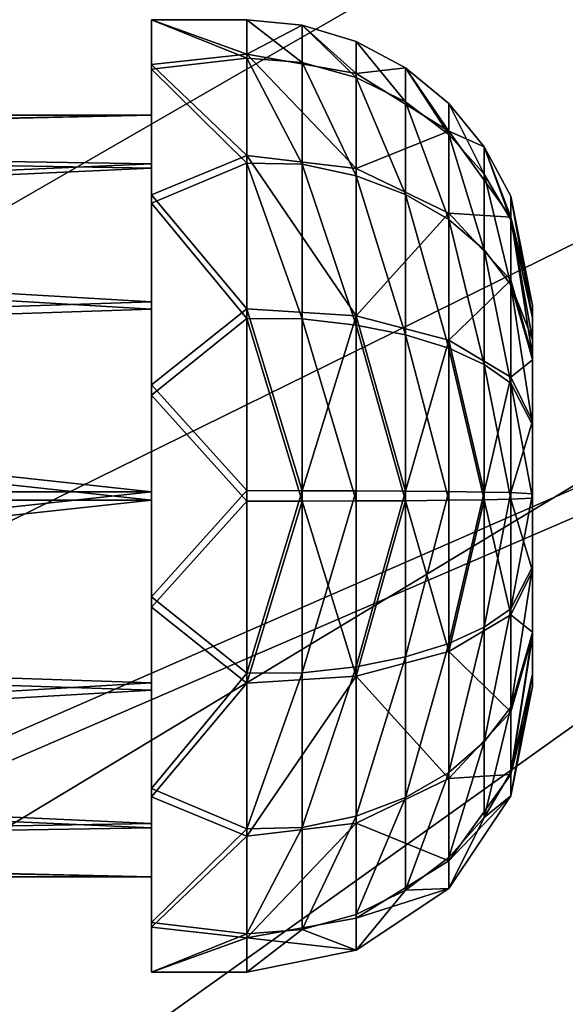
# Model space of a CAD drawing. Header units: metres. Extents: x -1004 to 0, y -808 to 0.
# Tile 49 of 136: x -742 to -713, y -174 to -123. Entities that reach past the tile are written whole.
import ezdxf

# ---------------------------------------------------------------- set-up
doc = ezdxf.new("R2010")
doc.units = ezdxf.units.M

msp = doc.modelspace()

# ---------------------------------------------------------------- linework, layer by layer
at = {"layer": 'None012310'}
for points in [[(-502.018646, -55.05748, 2077.158447), (-932.118103, -108.3162, 2112.660645), (-918.387695, -133.430511, 2129.401611)], [(-918.387695, -133.430511, 2129.401611), (-901.755127, -155.084702, 2143.836426), (-502.018646, -55.05748, 2077.158447)], [(-901.755127, -155.084702, 2143.836426), (-820.791748, -194.333847, 2169.999756), (-502.018646, -55.05748, 2077.158447)], [(-502.018646, -55.05748, 2077.158447), (-820.791748, -194.333847, 2169.999756), (-502.018646, -194.333847, 2169.999756)], [(-914.9198, -137.676178, 2128.745361), (-928.7276, -113.098167, 2112.361572), (-502.018646, -57.672649, 2075.415039)], [(-502.018646, -57.672649, 2075.415039), (-898.363892, -158.604187, 2142.695801), (-914.9198, -137.676178, 2128.745361)], [(-820.791748, -195.279739, 2167.143799), (-898.363892, -158.604187, 2142.695801), (-502.018646, -57.672649, 2075.415039)], [(-502.018646, -195.279739, 2167.143799), (-820.791748, -195.279739, 2167.143799), (-502.018646, -57.672649, 2075.415039)]]:
    msp.add_3dface(points, dxfattribs=at)
at = {"layer": 'None012319'}
for points in [[(-735.21582, -125.243507, 1775.465454), (-735.21582, -122.647308, 1764.646484), (-735.21582, -127.646996, 1764.590942)], [(-735.21582, -122.647308, 1764.646484), (-735.21582, -125.002357, 1753.772583), (-735.21582, -127.646996, 1764.590942)], [(-730.21582, -122.647308, 1764.646484), (-730.21582, -124.443855, 1755.058838), (-735.21582, -122.647308, 1764.646484)], [(-730.21582, -124.443855, 1755.058838), (-735.21582, -125.002357, 1753.772583), (-735.21582, -122.647308, 1764.646484)], [(-730.21582, -122.647308, 1764.646484), (-735.21582, -122.647308, 1764.646484), (-730.21582, -124.656548, 1774.191895)], [(-735.21582, -122.647308, 1764.646484), (-735.21582, -125.243507, 1775.465454), (-730.21582, -124.656548, 1774.191895)], [(-727.295166, -122.934387, 1764.643311), (-730.21582, -122.647308, 1764.646484), (-727.295532, -124.886101, 1773.99231)], [(-730.21582, -122.647308, 1764.646484), (-730.21582, -124.656548, 1774.191895), (-727.295532, -124.886101, 1773.99231)], [(-730.21582, -122.647308, 1764.646484), (-727.295166, -122.934387, 1764.643311), (-730.21582, -124.443855, 1755.058838)], [(-727.295166, -122.934387, 1764.643311), (-724.475586, -125.470367, 1755.567749), (-730.21582, -124.443855, 1755.058838)], [(-727.295166, -122.934387, 1764.643311), (-727.295532, -124.886101, 1773.99231), (-724.475586, -125.671486, 1773.660278)], [(-724.475952, -123.788902, 1764.633789), (-727.295166, -122.934387, 1764.643311), (-724.475586, -125.671486, 1773.660278)], [(-727.295166, -122.934387, 1764.643311), (-724.475952, -123.788902, 1764.633789), (-724.475586, -125.470367, 1755.567749)], [(-721.881042, -125.175926, 1764.618408), (-724.475952, -123.788902, 1764.633789), (-721.881287, -126.949303, 1773.119873)], [(-724.475952, -123.788902, 1764.633789), (-724.475586, -125.671486, 1773.660278), (-721.881287, -126.949303, 1773.119873)], [(-724.475586, -125.470367, 1755.567749), (-724.475952, -123.788902, 1764.633789), (-721.881042, -125.175926, 1764.618408)], [(-730.21582, -124.443855, 1755.058838), (-730.21582, -129.77269, 1746.88855), (-735.21582, -125.002357, 1753.772583)], [(-730.21582, -129.77269, 1746.88855), (-730.21582, -124.443855, 1755.058838), (-724.475586, -130.462189, 1747.81604)], [(-730.21582, -124.443855, 1755.058838), (-724.475586, -125.470367, 1755.567749), (-724.475586, -130.462189, 1747.81604)], [(-730.21582, -124.656548, 1774.191895), (-735.21582, -125.243507, 1775.465454), (-730.21582, -130.16568, 1782.241699)], [(-735.21582, -127.646996, 1764.590942), (-735.21582, -125.002357, 1753.772583), (-735.21582, -130.215164, 1754.561768)], [(-735.21582, -125.002357, 1753.772583), (-735.21582, -131.842209, 1744.997314), (-735.21582, -130.215164, 1754.561768)], [(-730.21582, -129.77269, 1746.88855), (-735.21582, -131.842209, 1744.997314), (-735.21582, -125.002357, 1753.772583)], [(-727.295532, -124.886101, 1773.99231), (-730.21582, -124.656548, 1774.191895), (-727.295532, -130.233551, 1781.904175)], [(-730.21582, -124.656548, 1774.191895), (-730.21582, -130.16568, 1782.241699), (-727.295532, -130.233551, 1781.904175)], [(-724.475586, -125.671486, 1773.660278), (-727.295532, -124.886101, 1773.99231), (-724.475586, -130.834412, 1781.299072)], [(-727.295532, -124.886101, 1773.99231), (-727.295532, -130.233551, 1781.904175), (-724.475586, -130.834412, 1781.299072)], [(-735.21582, -132.276749, 1784.086426), (-735.21582, -125.243507, 1775.465454), (-735.21582, -130.437485, 1774.560547)], [(-735.21582, -130.437485, 1774.560547), (-735.21582, -125.243507, 1775.465454), (-735.21582, -127.646996, 1764.590942)], [(-735.21582, -125.243507, 1775.465454), (-735.21582, -132.276749, 1784.086426), (-730.21582, -130.16568, 1782.241699)], [(-719.609253, -128.492615, 1756.767212), (-724.475586, -125.470367, 1755.567749), (-721.881042, -125.175926, 1764.618408)], [(-724.475586, -130.462189, 1747.81604), (-724.475586, -125.470367, 1755.567749), (-719.609253, -128.492615, 1756.767212)], [(-721.881042, -125.175926, 1764.618408), (-721.881287, -126.949303, 1773.119873), (-719.609253, -128.666321, 1772.393921)], [(-719.609253, -127.040428, 1764.597656), (-721.881042, -125.175926, 1764.618408), (-719.609253, -128.666321, 1772.393921)], [(-721.881042, -125.175926, 1764.618408), (-719.609253, -127.040428, 1764.597656), (-719.609253, -128.492615, 1756.767212)], [(-721.881287, -126.949303, 1773.119873), (-724.475586, -125.671486, 1773.660278), (-721.881287, -131.811996, 1780.314575)], [(-724.475586, -125.671486, 1773.660278), (-724.475586, -130.834412, 1781.299072), (-721.881287, -131.811996, 1780.314575)], [(-719.609253, -128.666321, 1772.393921), (-721.881287, -126.949303, 1773.119873), (-719.609253, -133.125595, 1778.991699)], [(-721.881287, -126.949303, 1773.119873), (-721.881287, -131.811996, 1780.314575), (-719.609253, -133.125595, 1778.991699)], [(-717.744629, -129.312103, 1764.572388), (-719.609253, -127.040428, 1764.597656), (-717.744995, -130.758926, 1771.509033)], [(-719.609253, -127.040428, 1764.597656), (-719.609253, -128.666321, 1772.393921), (-717.744995, -130.758926, 1771.509033)], [(-719.609253, -127.040428, 1764.597656), (-717.744629, -129.312103, 1764.572388), (-719.609253, -128.492615, 1756.767212)], [(-805.718384, -127.646996, 1764.590942), (-805.718384, -129.254532, 1772.227173), (-735.21582, -127.646996, 1764.590942)], [(-805.718384, -129.254532, 1772.227173), (-735.21582, -130.437485, 1774.560547), (-735.21582, -127.646996, 1764.590942)], [(-805.718384, -127.646996, 1764.590942), (-735.21582, -127.646996, 1764.590942), (-805.718384, -129.084244, 1756.920776)], [(-735.21582, -127.646996, 1764.590942), (-735.21582, -130.215164, 1754.561768), (-805.718384, -129.084244, 1756.920776)], [(-719.609253, -132.804108, 1750.072021), (-724.475586, -130.462189, 1747.81604), (-719.609253, -128.492615, 1756.767212)], [(-719.609253, -128.492615, 1756.767212), (-717.744629, -129.312103, 1764.572388), (-716.357666, -133.015717, 1758.562378)], [(-719.609253, -128.492615, 1756.767212), (-716.357666, -133.015717, 1758.562378), (-719.609253, -132.804108, 1750.072021)], [(-717.744995, -130.758926, 1771.509033), (-719.609253, -128.666321, 1772.393921), (-717.744995, -134.726547, 1777.379395)], [(-719.609253, -128.666321, 1772.393921), (-719.609253, -133.125595, 1778.991699), (-717.744995, -134.726547, 1777.379395)], [(-805.718384, -129.084244, 1756.920776), (-735.21582, -130.215164, 1754.561768), (-805.718384, -133.347336, 1750.384644)], [(-805.718384, -129.254532, 1772.227173), (-805.718384, -133.661789, 1778.666992), (-735.21582, -130.437485, 1774.560547)], [(-717.744629, -129.312103, 1764.572388), (-717.744995, -130.758926, 1771.509033), (-716.357666, -133.148407, 1770.498657)], [(-716.357544, -131.906815, 1764.543579), (-717.744629, -129.312103, 1764.572388), (-716.357666, -133.148407, 1770.498657)], [(-717.744629, -129.312103, 1764.572388), (-716.357544, -131.906815, 1764.543579), (-716.357666, -133.015717, 1758.562378)], [(-735.21582, -130.215164, 1754.561768), (-735.21582, -137.453842, 1747.1604), (-805.718384, -133.347336, 1750.384644)], [(-730.21582, -129.77269, 1746.88855), (-730.21582, -137.822525, 1741.379395), (-735.21582, -131.842209, 1744.997314)], [(-730.21582, -130.16568, 1782.241699), (-735.21582, -132.276749, 1784.086426), (-730.21582, -138.336014, 1787.570557)], [(-735.21582, -130.215164, 1754.561768), (-735.21582, -131.842209, 1744.997314), (-735.21582, -137.453842, 1747.1604)], [(-730.21582, -137.822525, 1741.379395), (-730.21582, -129.77269, 1746.88855), (-724.475586, -138.183762, 1742.519897)], [(-730.21582, -129.77269, 1746.88855), (-724.475586, -130.462189, 1747.81604), (-724.475586, -138.183762, 1742.519897)], [(-727.295532, -138.351059, 1787.210571), (-730.21582, -130.16568, 1782.241699), (-730.21582, -138.336014, 1787.570557)], [(-727.295532, -130.233551, 1781.904175), (-730.21582, -130.16568, 1782.241699), (-727.295532, -138.351059, 1787.210571)], [(-724.475586, -130.834412, 1781.299072), (-727.295532, -130.233551, 1781.904175), (-724.475586, -138.671799, 1786.422363)], [(-727.295532, -130.233551, 1781.904175), (-727.295532, -138.351059, 1787.210571), (-724.475586, -138.671799, 1786.422363)], [(-805.718384, -133.661789, 1778.666992), (-735.21582, -137.838913, 1781.799194), (-735.21582, -130.437485, 1774.560547)], [(-735.21582, -137.838913, 1781.799194), (-735.21582, -132.276749, 1784.086426), (-735.21582, -130.437485, 1774.560547)], [(-724.475586, -138.183762, 1742.519897), (-724.475586, -130.462189, 1747.81604), (-719.609253, -132.804108, 1750.072021)], [(-716.357666, -133.148407, 1770.498657), (-717.744995, -130.758926, 1771.509033), (-716.357666, -136.554596, 1775.53833)], [(-717.744995, -130.758926, 1771.509033), (-717.744995, -134.726547, 1777.379395), (-716.357666, -136.554596, 1775.53833)], [(-721.881287, -131.811996, 1780.314575), (-724.475586, -130.834412, 1781.299072), (-721.881287, -139.193649, 1785.139893)], [(-724.475586, -130.834412, 1781.299072), (-724.475586, -138.671799, 1786.422363), (-721.881287, -139.193649, 1785.139893)], [(-719.609253, -133.125595, 1778.991699), (-721.881287, -131.811996, 1780.314575), (-719.609253, -139.894852, 1783.416748)], [(-721.881287, -131.811996, 1780.314575), (-721.881287, -139.193649, 1785.139893), (-719.609253, -139.894852, 1783.416748)], [(-735.21582, -131.842209, 1744.997314), (-735.21582, -141.812149, 1740.058716), (-735.21582, -137.453842, 1747.1604)], [(-730.21582, -137.822525, 1741.379395), (-735.21582, -141.812149, 1740.058716), (-735.21582, -131.842209, 1744.997314)], [(-735.21582, -142.354004, 1788.802124), (-735.21582, -132.276749, 1784.086426), (-735.21582, -137.838913, 1781.799194)], [(-735.21582, -132.276749, 1784.086426), (-735.21582, -142.354004, 1788.802124), (-730.21582, -138.336014, 1787.570557)], [(-716.357544, -131.906815, 1764.543579), (-716.357666, -133.148407, 1770.498657), (-715.21582, -138.291733, 1767.904419)], [(-716.357544, -131.906815, 1764.543579), (-715.21582, -137.646378, 1764.479736), (-716.357666, -133.015717, 1758.562378)], [(-715.21582, -137.646378, 1764.479736), (-716.357544, -131.906815, 1764.543579), (-715.21582, -138.291733, 1767.904419)], [(-719.609253, -139.473328, 1745.497559), (-724.475586, -138.183762, 1742.519897), (-719.609253, -132.804108, 1750.072021)], [(-716.357666, -133.015717, 1758.562378), (-716.357666, -136.309036, 1753.448242), (-719.609253, -132.804108, 1750.072021)], [(-719.609253, -132.804108, 1750.072021), (-716.357666, -136.309036, 1753.448242), (-719.609253, -139.473328, 1745.497559)], [(-805.718384, -133.347336, 1750.384644), (-735.21582, -137.453842, 1747.1604), (-805.718384, -139.787186, 1745.977295)], [(-717.744995, -134.726547, 1777.379395), (-719.609253, -133.125595, 1778.991699), (-717.744995, -140.749435, 1781.316528)], [(-719.609253, -133.125595, 1778.991699), (-719.609253, -139.894852, 1783.416748), (-717.744995, -140.749435, 1781.316528)], [(-715.21582, -137.646378, 1764.479736), (-715.21582, -140.302902, 1757.5802), (-716.357666, -133.015717, 1758.562378)], [(-716.357666, -133.015717, 1758.562378), (-715.21582, -140.302902, 1757.5802), (-716.357666, -136.309036, 1753.448242)], [(-715.21582, -138.291733, 1767.904419), (-716.357666, -133.148407, 1770.498657), (-715.21582, -139.435745, 1770.077881)], [(-716.357666, -133.148407, 1770.498657), (-716.357666, -136.554596, 1775.53833), (-715.21582, -139.435745, 1770.077881)], [(-805.718384, -133.661789, 1778.666992), (-805.718384, -140.197998, 1782.930054), (-735.21582, -137.838913, 1781.799194)], [(-716.357666, -136.554596, 1775.53833), (-717.744995, -134.726547, 1777.379395), (-716.357666, -141.725266, 1778.918457)], [(-717.744995, -134.726547, 1777.379395), (-717.744995, -140.749435, 1781.316528), (-716.357666, -141.725266, 1778.918457)], [(-716.357666, -136.309036, 1753.448242), (-716.357666, -141.40329, 1749.954102), (-719.609253, -139.473328, 1745.497559)], [(-715.21582, -140.302902, 1757.5802), (-715.21582, -140.496536, 1757.376587), (-716.357666, -136.309036, 1753.448242)], [(-716.357666, -136.309036, 1753.448242), (-715.21582, -140.496536, 1757.376587), (-716.357666, -141.40329, 1749.954102)], [(-715.21582, -139.435745, 1770.077881), (-716.357666, -136.554596, 1775.53833), (-715.21582, -140.455612, 1771.318604)], [(-716.357666, -136.554596, 1775.53833), (-715.21582, -143.921753, 1773.649292), (-715.21582, -140.455612, 1771.318604)], [(-716.357666, -141.725266, 1778.918457), (-715.21582, -143.921753, 1773.649292), (-716.357666, -136.554596, 1775.53833)], [(-735.21582, -137.453842, 1747.1604), (-735.21582, -147.423447, 1744.369873), (-805.718384, -139.787186, 1745.977295)], [(-735.21582, -137.453842, 1747.1604), (-735.21582, -141.812149, 1740.058716), (-735.21582, -147.423447, 1744.369873)], [(-805.718384, -140.197998, 1782.930054), (-735.21582, -147.868073, 1784.367432), (-735.21582, -137.838913, 1781.799194)], [(-730.21582, -137.822525, 1741.379395), (-730.21582, -147.367859, 1739.370117), (-735.21582, -141.812149, 1740.058716)], [(-735.21582, -147.868073, 1784.367432), (-735.21582, -142.354004, 1788.802124), (-735.21582, -137.838913, 1781.799194)], [(-724.475586, -138.183762, 1742.519897), (-727.295532, -147.371078, 1739.659302), (-730.21582, -137.822525, 1741.379395)], [(-727.295532, -147.371078, 1739.659302), (-730.21582, -147.367859, 1739.370117), (-730.21582, -137.822525, 1741.379395)], [(-715.21582, -140.302902, 1757.5802), (-715.21582, -137.646378, 1764.479736), (-715.21582, -157.645142, 1764.257446)], [(-715.21582, -137.646378, 1764.479736), (-715.21582, -138.291733, 1767.904419), (-715.21582, -157.645142, 1764.257446)], [(-730.21582, -138.336014, 1787.570557), (-735.21582, -142.354004, 1788.802124), (-730.21582, -147.92366, 1789.367065)], [(-727.295532, -147.920441, 1789.078003), (-727.295532, -138.351059, 1787.210571), (-730.21582, -138.336014, 1787.570557)], [(-730.21582, -138.336014, 1787.570557), (-730.21582, -147.92366, 1789.367065), (-727.295532, -147.920441, 1789.078003)], [(-724.475586, -147.380554, 1740.511963), (-727.295532, -147.371078, 1739.659302), (-724.475586, -138.183762, 1742.519897)], [(-724.475586, -147.910965, 1788.225342), (-727.295532, -138.351059, 1787.210571), (-727.295532, -147.920441, 1789.078003)], [(-724.475586, -138.671799, 1786.422363), (-727.295532, -138.351059, 1787.210571), (-724.475586, -147.910965, 1788.225342)], [(-721.881287, -147.395981, 1741.89917), (-724.475586, -138.183762, 1742.519897), (-719.609253, -139.473328, 1745.497559)], [(-721.881287, -147.395981, 1741.89917), (-724.475586, -147.380554, 1740.511963), (-724.475586, -138.183762, 1742.519897)], [(-715.21582, -157.645142, 1764.257446), (-715.21582, -138.291733, 1767.904419), (-715.21582, -139.435745, 1770.077881)], [(-721.881287, -139.193649, 1785.139893), (-724.475586, -138.671799, 1786.422363), (-721.881287, -147.895538, 1786.838013)], [(-724.475586, -138.671799, 1786.422363), (-724.475586, -147.910965, 1788.225342), (-721.881287, -147.895538, 1786.838013)], [(-719.609253, -139.894852, 1783.416748), (-721.881287, -139.193649, 1785.139893), (-719.609253, -147.874817, 1784.973999)], [(-721.881287, -139.193649, 1785.139893), (-721.881287, -147.895538, 1786.838013), (-719.609253, -147.874817, 1784.973999)], [(-719.609253, -147.416702, 1743.763306), (-721.881287, -147.395981, 1741.89917), (-719.609253, -139.473328, 1745.497559)], [(-719.609253, -147.416702, 1743.763306), (-719.609253, -139.473328, 1745.497559), (-717.744995, -147.441956, 1746.035156)], [(-719.609253, -139.473328, 1745.497559), (-716.357666, -141.40329, 1749.954102), (-717.744995, -147.441956, 1746.035156)], [(-715.21582, -157.645142, 1764.257446), (-715.21582, -139.435745, 1770.077881), (-715.21582, -154.988632, 1771.156982)], [(-715.21582, -139.435745, 1770.077881), (-715.21582, -140.455612, 1771.318604), (-715.21582, -154.988632, 1771.156982)], [(-805.718384, -139.787186, 1745.977295), (-735.21582, -147.423447, 1744.369873), (-805.718384, -147.423447, 1744.369873)], [(-717.744995, -140.749435, 1781.316528), (-719.609253, -139.894852, 1783.416748), (-717.744995, -147.849564, 1782.702026)], [(-719.609253, -139.894852, 1783.416748), (-719.609253, -147.874817, 1784.973999), (-717.744995, -147.849564, 1782.702026)], [(-805.718384, -140.197998, 1782.930054), (-805.718384, -147.868088, 1784.36731), (-735.21582, -147.868073, 1784.367432)], [(-715.21582, -140.496536, 1757.376587), (-715.21582, -143.71637, 1755.172974), (-716.357666, -141.40329, 1749.954102)], [(-715.21582, -157.645142, 1764.257446), (-715.21582, -156.999786, 1760.832764), (-715.21582, -140.302902, 1757.5802)], [(-715.21582, -156.999786, 1760.832764), (-715.21582, -154.835907, 1757.418701), (-715.21582, -140.302902, 1757.5802)], [(-715.21582, -140.302902, 1757.5802), (-715.21582, -154.835907, 1757.418701), (-715.21582, -140.496536, 1757.376587)], [(-715.21582, -154.988632, 1771.156982), (-715.21582, -140.455612, 1771.318604), (-715.21582, -154.794998, 1771.360718)], [(-715.21582, -140.455612, 1771.318604), (-715.21582, -151.575165, 1773.564331), (-715.21582, -154.794998, 1771.360718)], [(-715.21582, -140.455612, 1771.318604), (-715.21582, -143.921753, 1773.649292), (-715.21582, -151.575165, 1773.564331)], [(-715.21582, -154.835907, 1757.418701), (-715.21582, -143.71637, 1755.172974), (-715.21582, -140.496536, 1757.376587)], [(-716.357666, -141.725266, 1778.918457), (-717.744995, -140.749435, 1781.316528), (-716.357666, -147.820724, 1780.10791)], [(-717.744995, -140.749435, 1781.316528), (-717.744995, -147.849564, 1782.702026), (-716.357666, -147.820724, 1780.10791)], [(-717.744995, -147.441956, 1746.035156), (-716.357666, -141.40329, 1749.954102), (-716.357666, -147.470795, 1748.629395)], [(-716.357666, -141.40329, 1749.954102), (-715.21582, -143.71637, 1755.172974), (-716.357666, -147.470795, 1748.629395)], [(-735.21582, -141.812149, 1740.058716), (-735.21582, -152.937515, 1739.935059), (-735.21582, -147.423447, 1744.369873)], [(-730.21582, -147.367859, 1739.370117), (-735.21582, -152.937515, 1739.935059), (-735.21582, -141.812149, 1740.058716)], [(-716.357666, -147.820724, 1780.10791), (-715.21582, -147.756912, 1774.368042), (-716.357666, -141.725266, 1778.918457)], [(-715.21582, -147.756912, 1774.368042), (-715.21582, -143.921753, 1773.649292), (-716.357666, -141.725266, 1778.918457)], [(-735.21582, -153.47937, 1788.678467), (-735.21582, -142.354004, 1788.802124), (-735.21582, -147.868073, 1784.367432)], [(-735.21582, -142.354004, 1788.802124), (-735.21582, -153.47937, 1788.678467), (-730.21582, -147.92366, 1789.367065)], [(-715.21582, -143.71637, 1755.172974), (-715.21582, -147.534607, 1754.369263), (-716.357666, -147.470795, 1748.629395)], [(-715.21582, -154.835907, 1757.418701), (-715.21582, -151.369766, 1755.087891), (-715.21582, -143.71637, 1755.172974)], [(-715.21582, -151.369766, 1755.087891), (-715.21582, -147.534607, 1754.369263), (-715.21582, -143.71637, 1755.172974)], [(-715.21582, -143.921753, 1773.649292), (-715.21582, -147.756912, 1774.368042), (-715.21582, -151.575165, 1773.564331)], [(-735.21582, -147.423447, 1744.369873), (-805.718384, -155.093552, 1745.807129), (-805.718384, -147.423447, 1744.369873)], [(-735.21582, -147.423447, 1744.369873), (-735.21582, -157.452606, 1746.937988), (-805.718384, -155.093552, 1745.807129)], [(-730.21582, -147.367859, 1739.370117), (-730.21582, -156.955521, 1741.166748), (-735.21582, -152.937515, 1739.935059)], [(-735.21582, -147.423447, 1744.369873), (-735.21582, -152.937515, 1739.935059), (-735.21582, -157.452606, 1746.937988)], [(-730.21582, -156.955521, 1741.166748), (-730.21582, -147.367859, 1739.370117), (-727.295532, -147.371078, 1739.659302)], [(-727.295532, -156.94046, 1741.526611), (-730.21582, -156.955521, 1741.166748), (-727.295532, -147.371078, 1739.659302)], [(-727.295532, -147.371078, 1739.659302), (-724.475586, -147.380554, 1740.511963), (-727.295532, -156.94046, 1741.526611)], [(-727.295532, -156.94046, 1741.526611), (-724.475586, -147.380554, 1740.511963), (-724.475586, -156.61972, 1742.314941)], [(-724.475586, -156.61972, 1742.314941), (-724.475586, -147.380554, 1740.511963), (-721.881287, -147.395981, 1741.89917)], [(-721.881287, -156.09787, 1743.59729), (-724.475586, -156.61972, 1742.314941), (-721.881287, -147.395981, 1741.89917)], [(-721.881287, -156.09787, 1743.59729), (-721.881287, -147.395981, 1741.89917), (-719.609253, -147.416702, 1743.763306)], [(-719.609253, -155.396667, 1745.320557), (-721.881287, -156.09787, 1743.59729), (-719.609253, -147.416702, 1743.763306)], [(-719.609253, -147.416702, 1743.763306), (-717.744995, -147.441956, 1746.035156), (-719.609253, -155.396667, 1745.320557)], [(-717.744995, -147.441956, 1746.035156), (-717.744995, -154.542084, 1747.420776), (-719.609253, -155.396667, 1745.320557)], [(-717.744995, -147.849564, 1782.702026), (-719.609253, -155.818192, 1783.239746), (-716.357666, -153.888229, 1778.783203)], [(-717.744995, -147.849564, 1782.702026), (-719.609253, -147.874817, 1784.973999), (-719.609253, -155.818192, 1783.239746)], [(-717.744995, -147.441956, 1746.035156), (-716.357666, -147.470795, 1748.629395), (-717.744995, -154.542084, 1747.420776)], [(-717.744995, -154.542084, 1747.420776), (-716.357666, -147.470795, 1748.629395), (-716.357666, -153.566254, 1749.818848)], [(-716.357666, -147.820724, 1780.10791), (-717.744995, -147.849564, 1782.702026), (-716.357666, -153.888229, 1778.783203)], [(-716.357666, -147.470795, 1748.629395), (-715.21582, -147.534607, 1754.369263), (-716.357666, -153.566254, 1749.818848)], [(-715.21582, -147.534607, 1754.369263), (-715.21582, -151.369766, 1755.087891), (-716.357666, -153.566254, 1749.818848)], [(-715.21582, -151.575165, 1773.564331), (-715.21582, -147.756912, 1774.368042), (-716.357666, -147.820724, 1780.10791)], [(-716.357666, -153.888229, 1778.783203), (-715.21582, -151.575165, 1773.564331), (-716.357666, -147.820724, 1780.10791)], [(-805.718384, -147.868088, 1784.36731), (-805.718384, -155.504318, 1782.759888), (-735.21582, -147.868073, 1784.367432)], [(-735.21582, -147.868073, 1784.367432), (-805.718384, -155.504318, 1782.759888), (-735.21582, -157.837677, 1781.576904)], [(-735.21582, -157.837677, 1781.576904), (-735.21582, -153.47937, 1788.678467), (-735.21582, -147.868073, 1784.367432)], [(-730.21582, -147.92366, 1789.367065), (-735.21582, -153.47937, 1788.678467), (-730.21582, -157.468994, 1787.357788)], [(-730.21582, -147.92366, 1789.367065), (-730.21582, -157.468994, 1787.357788), (-727.295532, -147.920441, 1789.078003)], [(-727.295532, -147.920441, 1789.078003), (-730.21582, -157.468994, 1787.357788), (-724.475586, -157.107758, 1786.217407)], [(-724.475586, -157.107758, 1786.217407), (-724.475586, -147.910965, 1788.225342), (-727.295532, -147.920441, 1789.078003)], [(-719.609253, -155.818192, 1783.239746), (-721.881287, -147.895538, 1786.838013), (-724.475586, -157.107758, 1786.217407)], [(-721.881287, -147.895538, 1786.838013), (-724.475586, -147.910965, 1788.225342), (-724.475586, -157.107758, 1786.217407)], [(-719.609253, -147.874817, 1784.973999), (-721.881287, -147.895538, 1786.838013), (-719.609253, -155.818192, 1783.239746)], [(-716.357666, -153.566254, 1749.818848), (-715.21582, -151.369766, 1755.087891), (-716.357666, -158.736923, 1753.198853)], [(-715.21582, -151.369766, 1755.087891), (-715.21582, -154.835907, 1757.418701), (-716.357666, -158.736923, 1753.198853)], [(-715.21582, -154.794998, 1771.360718), (-715.21582, -151.575165, 1773.564331), (-716.357666, -153.888229, 1778.783203)], [(-735.21582, -152.937515, 1739.935059), (-735.21582, -163.014771, 1744.650757), (-735.21582, -157.452606, 1746.937988)], [(-730.21582, -156.955521, 1741.166748), (-735.21582, -163.014771, 1744.650757), (-735.21582, -152.937515, 1739.935059)], [(-735.21582, -163.44931, 1783.73999), (-735.21582, -153.47937, 1788.678467), (-735.21582, -157.837677, 1781.576904)], [(-735.21582, -153.47937, 1788.678467), (-735.21582, -163.44931, 1783.73999), (-730.21582, -157.468994, 1787.357788)], [(-716.357666, -153.888229, 1778.783203), (-719.609253, -155.818192, 1783.239746), (-716.357666, -158.982483, 1775.289063)], [(-717.744995, -160.564987, 1751.35791), (-717.744995, -154.542084, 1747.420776), (-716.357666, -153.566254, 1749.818848)], [(-716.357666, -158.736923, 1753.198853), (-717.744995, -160.564987, 1751.35791), (-716.357666, -153.566254, 1749.818848)], [(-716.357666, -158.982483, 1775.289063), (-715.21582, -154.794998, 1771.360718), (-716.357666, -153.888229, 1778.783203)], [(-719.609253, -155.396667, 1745.320557), (-717.744995, -154.542084, 1747.420776), (-719.609253, -162.165924, 1749.745605)], [(-717.744995, -154.542084, 1747.420776), (-717.744995, -160.564987, 1751.35791), (-719.609253, -162.165924, 1749.745605)], [(-715.21582, -154.988632, 1771.156982), (-715.21582, -154.794998, 1771.360718), (-716.357666, -158.982483, 1775.289063)], [(-716.357666, -158.736923, 1753.198853), (-715.21582, -154.835907, 1757.418701), (-716.357666, -162.143112, 1758.238525)], [(-715.21582, -154.835907, 1757.418701), (-715.21582, -156.999786, 1760.832764), (-716.357666, -162.143112, 1758.238525)], [(-715.21582, -157.645142, 1764.257446), (-715.21582, -154.988632, 1771.156982), (-716.357666, -162.275803, 1770.174927)], [(-716.357666, -162.275803, 1770.174927), (-715.21582, -154.988632, 1771.156982), (-716.357666, -158.982483, 1775.289063)], [(-735.21582, -157.452606, 1746.937988), (-805.718384, -161.629791, 1750.07019), (-805.718384, -155.093552, 1745.807129)], [(-805.718384, -155.504318, 1782.759888), (-805.718384, -161.944183, 1778.352661), (-735.21582, -157.837677, 1781.576904)], [(-719.609253, -162.165924, 1749.745605), (-721.881287, -163.479523, 1748.422729), (-719.609253, -155.396667, 1745.320557)], [(-721.881287, -163.479523, 1748.422729), (-721.881287, -156.09787, 1743.59729), (-719.609253, -155.396667, 1745.320557)], [(-719.609253, -155.818192, 1783.239746), (-724.475586, -157.107758, 1786.217407), (-719.609253, -162.487411, 1778.665283)], [(-721.881287, -163.479523, 1748.422729), (-724.475586, -164.457123, 1747.43811), (-721.881287, -156.09787, 1743.59729)], [(-724.475586, -164.457123, 1747.43811), (-724.475586, -156.61972, 1742.314941), (-721.881287, -156.09787, 1743.59729)], [(-719.609253, -155.818192, 1783.239746), (-719.609253, -162.487411, 1778.665283), (-716.357666, -158.982483, 1775.289063)], [(-727.295532, -165.057983, 1746.833008), (-727.295532, -156.94046, 1741.526611), (-724.475586, -156.61972, 1742.314941)], [(-724.475586, -164.457123, 1747.43811), (-727.295532, -165.057983, 1746.833008), (-724.475586, -156.61972, 1742.314941)], [(-730.21582, -156.955521, 1741.166748), (-730.21582, -165.125839, 1746.495605), (-735.21582, -163.014771, 1744.650757)], [(-727.295532, -165.057983, 1746.833008), (-730.21582, -165.125839, 1746.495605), (-727.295532, -156.94046, 1741.526611)], [(-730.21582, -165.125839, 1746.495605), (-730.21582, -156.955521, 1741.166748), (-727.295532, -156.94046, 1741.526611)], [(-730.21582, -157.468994, 1787.357788), (-730.21582, -165.518845, 1781.848755), (-724.475586, -157.107758, 1786.217407)], [(-724.475586, -157.107758, 1786.217407), (-730.21582, -165.518845, 1781.848755), (-724.475586, -164.82933, 1780.921143)], [(-724.475586, -157.107758, 1786.217407), (-724.475586, -164.82933, 1780.921143), (-719.609253, -162.487411, 1778.665283)], [(-716.357666, -162.143112, 1758.238525), (-715.21582, -156.999786, 1760.832764), (-716.357544, -163.384705, 1764.193726)], [(-715.21582, -156.999786, 1760.832764), (-715.21582, -157.645142, 1764.257446), (-716.357544, -163.384705, 1764.193726)], [(-735.21582, -157.452606, 1746.937988), (-735.21582, -164.854034, 1754.176758), (-805.718384, -161.629791, 1750.07019)], [(-735.21582, -157.452606, 1746.937988), (-735.21582, -163.014771, 1744.650757), (-735.21582, -164.854034, 1754.176758)], [(-730.21582, -157.468994, 1787.357788), (-735.21582, -163.44931, 1783.73999), (-730.21582, -165.518845, 1781.848755)], [(-716.357544, -163.384705, 1764.193726), (-715.21582, -157.645142, 1764.257446), (-716.357666, -162.275803, 1770.174927)], [(-735.21582, -157.837677, 1781.576904), (-805.718384, -161.944183, 1778.352661), (-735.21582, -165.076355, 1774.175537)], [(-735.21582, -165.076355, 1774.175537), (-735.21582, -163.44931, 1783.73999), (-735.21582, -157.837677, 1781.576904)], [(-716.357666, -158.982483, 1775.289063), (-719.609253, -162.487411, 1778.665283), (-716.357666, -162.275803, 1770.174927)], [(-716.357666, -162.143112, 1758.238525), (-717.744995, -164.532593, 1757.228149), (-716.357666, -158.736923, 1753.198853)], [(-717.744995, -164.532593, 1757.228149), (-717.744995, -160.564987, 1751.35791), (-716.357666, -158.736923, 1753.198853)], [(-719.609253, -162.165924, 1749.745605), (-717.744995, -160.564987, 1751.35791), (-719.609253, -166.625198, 1756.343384)], [(-717.744995, -160.564987, 1751.35791), (-717.744995, -164.532593, 1757.228149), (-719.609253, -166.625198, 1756.343384)], [(-735.21582, -164.854034, 1754.176758), (-805.718384, -166.037094, 1756.51001), (-805.718384, -161.629791, 1750.07019)], [(-805.718384, -161.944183, 1778.352661), (-805.718384, -166.20723, 1771.816406), (-735.21582, -165.076355, 1774.175537)], [(-719.609253, -166.625198, 1756.343384), (-721.881287, -168.342224, 1755.61731), (-719.609253, -162.165924, 1749.745605)], [(-721.881287, -168.342224, 1755.61731), (-721.881287, -163.479523, 1748.422729), (-719.609253, -162.165924, 1749.745605)], [(-719.609253, -162.487411, 1778.665283), (-719.609253, -166.798904, 1771.969971), (-716.357666, -162.275803, 1770.174927)], [(-716.357666, -162.275803, 1770.174927), (-719.609253, -166.798904, 1771.969971), (-716.357544, -163.384705, 1764.193726)], [(-716.357666, -162.143112, 1758.238525), (-716.357544, -163.384705, 1764.193726), (-717.744995, -164.532593, 1757.228149)], [(-719.609253, -162.487411, 1778.665283), (-724.475586, -164.82933, 1780.921143), (-719.609253, -166.798904, 1771.969971)], [(-735.21582, -163.014771, 1744.650757), (-735.21582, -170.048019, 1753.271851), (-735.21582, -164.854034, 1754.176758)], [(-730.21582, -165.125839, 1746.495605), (-735.21582, -170.048019, 1753.271851), (-735.21582, -163.014771, 1744.650757)], [(-735.21582, -170.289169, 1774.964722), (-735.21582, -163.44931, 1783.73999), (-735.21582, -165.076355, 1774.175537)], [(-735.21582, -163.44931, 1783.73999), (-735.21582, -170.289169, 1774.964722), (-730.21582, -165.518845, 1781.848755)], [(-721.881287, -168.342224, 1755.61731), (-724.475586, -169.620026, 1755.077026), (-721.881287, -163.479523, 1748.422729)], [(-724.475586, -169.620026, 1755.077026), (-724.475586, -164.457123, 1747.43811), (-721.881287, -163.479523, 1748.422729)], [(-719.609253, -166.798904, 1771.969971), (-719.609253, -168.251083, 1764.139526), (-716.357544, -163.384705, 1764.193726)], [(-716.357544, -163.384705, 1764.193726), (-719.609253, -168.251083, 1764.139526), (-717.744995, -164.532593, 1757.228149)], [(-735.21582, -164.854034, 1754.176758), (-735.21582, -167.644531, 1764.146362), (-805.718384, -166.037094, 1756.51001)], [(-735.21582, -164.854034, 1754.176758), (-735.21582, -170.048019, 1753.271851), (-735.21582, -167.644531, 1764.146362)], [(-730.21582, -165.518845, 1781.848755), (-730.21582, -170.847672, 1773.678345), (-724.475586, -164.82933, 1780.921143)], [(-724.475586, -164.82933, 1780.921143), (-730.21582, -170.847672, 1773.678345), (-724.475586, -169.821152, 1773.169434)], [(-724.475586, -169.620026, 1755.077026), (-727.295532, -170.405426, 1754.744873), (-724.475586, -164.457123, 1747.43811)], [(-727.295532, -170.405426, 1754.744873), (-727.295532, -165.057983, 1746.833008), (-724.475586, -164.457123, 1747.43811)], [(-724.475586, -164.82933, 1780.921143), (-724.475586, -169.821152, 1773.169434), (-719.609253, -166.798904, 1771.969971)], [(-717.744995, -164.532593, 1757.228149), (-719.609253, -168.251083, 1764.139526), (-719.609253, -166.625198, 1756.343384)], [(-735.21582, -165.076355, 1774.175537), (-805.718384, -166.20723, 1771.816406), (-735.21582, -167.644531, 1764.146362)], [(-735.21582, -167.644531, 1764.146362), (-735.21582, -170.289169, 1774.964722), (-735.21582, -165.076355, 1774.175537)], [(-730.21582, -165.125839, 1746.495605), (-730.21582, -170.634979, 1754.54541), (-735.21582, -170.048019, 1753.271851)], [(-727.295532, -170.405426, 1754.744873), (-730.21582, -170.634979, 1754.54541), (-727.295532, -165.057983, 1746.833008)], [(-730.21582, -170.634979, 1754.54541), (-730.21582, -165.125839, 1746.495605), (-727.295532, -165.057983, 1746.833008)], [(-730.21582, -165.518845, 1781.848755), (-735.21582, -170.289169, 1774.964722), (-730.21582, -170.847672, 1773.678345)], [(-735.21582, -167.644531, 1764.146362), (-805.718384, -167.644531, 1764.146362), (-805.718384, -166.037094, 1756.51001)], [(-805.718384, -166.20723, 1771.816406), (-805.718384, -167.644531, 1764.146362), (-735.21582, -167.644531, 1764.146362)], [(-724.475586, -169.821152, 1773.169434), (-719.609253, -168.251083, 1764.139526), (-719.609253, -166.798904, 1771.969971)], [(-719.609253, -168.251083, 1764.139526), (-721.881287, -168.342224, 1755.61731), (-719.609253, -166.625198, 1756.343384)], [(-735.21582, -170.048019, 1753.271851), (-735.21582, -172.644211, 1764.090698), (-735.21582, -167.644531, 1764.146362)], [(-735.21582, -167.644531, 1764.146362), (-735.21582, -172.644211, 1764.090698), (-735.21582, -170.289169, 1774.964722)], [(-724.475586, -169.821152, 1773.169434), (-724.475952, -171.502609, 1764.103394), (-719.609253, -168.251083, 1764.139526)], [(-719.609253, -168.251083, 1764.139526), (-724.475952, -171.502609, 1764.103394), (-721.881287, -168.342224, 1755.61731)], [(-724.475952, -171.502609, 1764.103394), (-724.475586, -169.620026, 1755.077026), (-721.881287, -168.342224, 1755.61731)], [(-730.21582, -170.634979, 1754.54541), (-735.21582, -172.644211, 1764.090698), (-735.21582, -170.048019, 1753.271851)], [(-730.21582, -170.847672, 1773.678345), (-724.475952, -171.502609, 1764.103394), (-724.475586, -169.821152, 1773.169434)], [(-724.475586, -169.620026, 1755.077026), (-724.475952, -171.502609, 1764.103394), (-727.295532, -170.405426, 1754.744873)], [(-735.21582, -170.289169, 1774.964722), (-735.21582, -172.644211, 1764.090698), (-730.21582, -170.847672, 1773.678345)], [(-724.475952, -171.502609, 1764.103394), (-730.21582, -172.644211, 1764.090698), (-727.295532, -170.405426, 1754.744873)], [(-727.295532, -170.405426, 1754.744873), (-730.21582, -172.644211, 1764.090698), (-730.21582, -170.634979, 1754.54541)], [(-730.21582, -170.634979, 1754.54541), (-730.21582, -172.644211, 1764.090698), (-735.21582, -172.644211, 1764.090698)], [(-730.21582, -170.847672, 1773.678345), (-735.21582, -172.644211, 1764.090698), (-730.21582, -172.644211, 1764.090698)], [(-730.21582, -170.847672, 1773.678345), (-730.21582, -172.644211, 1764.090698), (-724.475952, -171.502609, 1764.103394)]]:
    msp.add_3dface(points, dxfattribs=at)
at = {"layer": 'None012349'}
for points in [[(-787.024658, -763.271118, 90), (-994.037292, -10, 90), (-533.424561, -638.481384, 90)], [(-994.037292, -10, 90), (-526.238708, -632.856445, 90), (-533.424561, -638.481384, 90)], [(-10, -10, 90), (-502.018646, -625.846375, 90), (-994.037292, -10, 90)], [(-502.018646, -625.846375, 90), (-510.034576, -626.560547, 90), (-994.037292, -10, 90)], [(-994.037292, -10, 90), (-510.034576, -626.560547, 90), (-518.256042, -628.853394, 90)], [(-518.256042, -628.853394, 90), (-526.238708, -632.856445, 90), (-994.037292, -10, 90)], [(-693.214783, -74.83403, 118.716827), (-742.827515, -72.274109, 118.761513), (-936.400391, -207.430908, 116.402344)], [(-938.286865, -245.271561, 115.741829), (-646.15448, -76.725967, 118.683807), (-693.214783, -74.83403, 118.716827)], [(-938.286865, -245.271561, 115.741829), (-693.214783, -74.83403, 118.716827), (-936.400391, -207.430908, 116.402344)], [(-598.695557, -78.099586, 118.659828), (-646.15448, -76.725967, 118.683807), (-938.286865, -245.271561, 115.741829)], [(-939.73761, -283.839661, 115.068619), (-940.709534, -322.106171, 114.400673), (-598.695557, -78.099586, 118.659828)], [(-940.709534, -322.106171, 114.400673), (-513.875122, -606.131226, 109.443001), (-598.695557, -78.099586, 118.659828)], [(-939.73761, -283.839661, 115.068619), (-598.695557, -78.099586, 118.659828), (-938.286865, -245.271561, 115.741829)]]:
    msp.add_3dface(points, dxfattribs=at)

doc.saveas('drawing.dxf')
